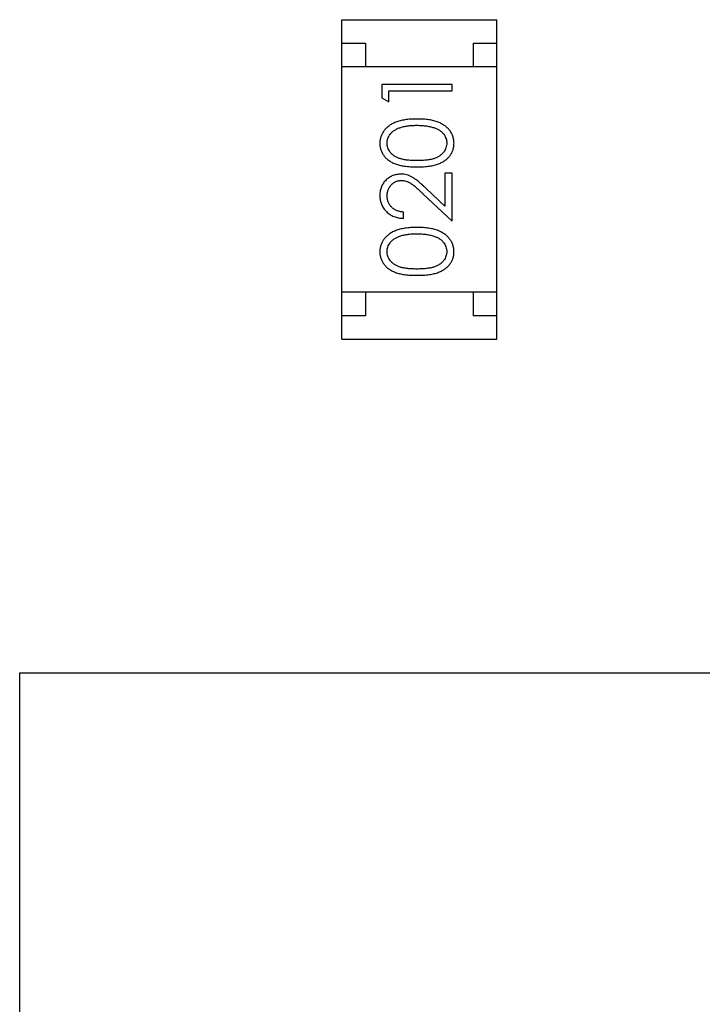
# Model space of a CAD drawing. Header units: millimetres. Extents: x 344 to 667, y 229 to 335.
# Tile 93 of 206: x 609.48 to 610.93, y 249.06 to 251.16. Entities that reach past the tile are written whole.
import ezdxf

# ---------------------------------------------------------------- set-up
doc = ezdxf.new("R2010")
doc.units = ezdxf.units.MM
doc.header["$LTSCALE"] = 0.5
doc.layers.get('0').update_dxf_attribs({"linetype": 'CONTINUOUS'})

msp = doc.modelspace()

# ---------------------------------------------------------------- linework, layer by layer
at = {"linetype": 'Continuous'}
for p, q in [((610.1678, 251.1569), (610.4978, 251.1569)), ((610.1678, 250.4769), (610.1678, 251.1569)), ((610.4978, 250.4769), (610.4978, 251.1569)), ((610.1678, 251.1069), (610.2178, 251.1069)), ((610.2178, 251.1069), (610.2178, 251.0569)), ((610.4478, 251.1069), (610.4978, 251.1069)), ((610.4478, 251.0569), (610.4478, 251.1069)), ((610.4978, 251.0569), (610.1678, 251.0569)), ((610.4025, 251.0187), (610.2525, 251.0187)), ((610.2525, 251.0187), (610.2525, 250.991)), ((610.4025, 251.0053), (610.4025, 251.0187)), ((610.2525, 250.991), (610.2679, 250.9822)), ((610.2679, 251.0053), (610.4025, 251.0053)), ((610.2679, 250.9822), (610.2679, 251.0053)), ((610.4025, 250.8303), (610.3871, 250.8303)), ((610.3871, 250.8303), (610.3871, 250.7605)), ((610.4025, 250.7283), (610.4025, 250.8303)), ((610.3404, 250.7865), (610.4025, 250.7283)), ((610.3871, 250.7605), (610.3471, 250.798)), ((610.2987, 250.7341), (610.2987, 250.7476)), ((610.4978, 250.5769), (610.1678, 250.5769)), ((610.2178, 250.5769), (610.2178, 250.5269)), ((610.4478, 250.5269), (610.4478, 250.5769)), ((610.2178, 250.5269), (610.1678, 250.5269)), ((610.4978, 250.5269), (610.4478, 250.5269)), ((610.1678, 250.4769), (610.4978, 250.4769)), ((609.4825, 246.967), (609.4827, 249.767)), ((609.4827, 249.767), (612.7827, 249.7667))]:
    msp.add_line(p, q, dxfattribs=at)
for points, knots in [([(610.3276, 250.9456), (610.3253, 250.9456), (610.3208, 250.9456), (610.3142, 250.9453), (610.308, 250.9447), (610.3022, 250.944), (610.2967, 250.943), (610.2916, 250.9419), (610.2868, 250.9405), (610.2824, 250.9389), (610.2783, 250.937), (610.2745, 250.9351), (610.2709, 250.933), (610.2676, 250.9308), (610.2646, 250.9284), (610.2618, 250.9258), (610.2593, 250.9231), (610.2571, 250.9202), (610.2551, 250.9172), (610.2534, 250.9141), (610.2519, 250.911), (610.2507, 250.9077), (610.2498, 250.9044), (610.2491, 250.901), (610.2487, 250.8974), (610.2487, 250.8951), (610.2487, 250.8939)], [0, 0, 0, 0, 0.065278, 0.127205, 0.186168, 0.241675, 0.294115, 0.343609, 0.390387, 0.434463, 0.476646, 0.517002, 0.555936, 0.593716, 0.630057, 0.665601, 0.700745, 0.734917, 0.768681, 0.802087, 0.834849, 0.867433, 0.900138, 0.932806, 0.966212, 1, 1, 1, 1]), ([(610.2641, 250.8943), (610.2641, 250.896), (610.2643, 250.8992), (610.2655, 250.9041), (610.2677, 250.9088), (610.27, 250.9125), (610.2723, 250.9154), (610.2743, 250.9174), (610.2765, 250.9194), (610.279, 250.9212), (610.2817, 250.9229), (610.2847, 250.9244), (610.2879, 250.9259), (610.2913, 250.9272), (610.295, 250.9283), (610.2989, 250.9294), (610.303, 250.9302), (610.3074, 250.931), (610.3121, 250.9315), (610.317, 250.9319), (610.3222, 250.9321), (610.3257, 250.9322), (610.3275, 250.9322)], [0, 0, 0, 0, 0.059689, 0.119507, 0.181075, 0.246162, 0.279894, 0.314468, 0.350403, 0.387474, 0.426147, 0.466624, 0.508745, 0.553328, 0.600058, 0.649177, 0.700552, 0.754894, 0.811825, 0.871514, 0.934319, 1, 1, 1, 1]), ([(610.3275, 250.9322), (610.3293, 250.9322), (610.3329, 250.9321), (610.3381, 250.9319), (610.3431, 250.9314), (610.3479, 250.9308), (610.3525, 250.93), (610.357, 250.9291), (610.3612, 250.9279), (610.3639, 250.927), (610.3652, 250.9265)], [0, 0, 0, 0, 0.141157, 0.277773, 0.409244, 0.535676, 0.657497, 0.775458, 0.889412, 1, 1, 1, 1]), ([(610.4064, 250.8939), (610.4063, 250.8951), (610.4063, 250.8974), (610.4059, 250.9009), (610.4052, 250.9044), (610.4043, 250.9077), (610.4031, 250.911), (610.4016, 250.9142), (610.3999, 250.9173), (610.3979, 250.9203), (610.3956, 250.9232), (610.3931, 250.9259), (610.3903, 250.9285), (610.3873, 250.9309), (610.384, 250.9332), (610.3804, 250.9352), (610.3766, 250.9372), (610.3725, 250.9389), (610.3682, 250.9406), (610.3634, 250.9419), (610.3583, 250.9431), (610.3529, 250.944), (610.347, 250.9447), (610.3409, 250.9453), (610.3343, 250.9456), (610.3299, 250.9456), (610.3276, 250.9456)], [0, 0, 0, 0, 0.033824, 0.067298, 0.10028, 0.133019, 0.165736, 0.198792, 0.232372, 0.266409, 0.301016, 0.336196, 0.371972, 0.408574, 0.446394, 0.485225, 0.525372, 0.567224, 0.611081, 0.65775, 0.70702, 0.759235, 0.814484, 0.873227, 0.934937, 1, 1, 1, 1]), ([(610.3652, 250.9265), (610.3663, 250.9261), (610.3683, 250.9254), (610.3713, 250.924), (610.374, 250.9226), (610.3765, 250.921), (610.3788, 250.9192), (610.3809, 250.9174), (610.3829, 250.9153), (610.3851, 250.9125), (610.3875, 250.9089), (610.3894, 250.9041), (610.3908, 250.8993), (610.3909, 250.896), (610.391, 250.8943)], [0, 0, 0, 0, 0.075949, 0.148549, 0.218996, 0.286119, 0.351826, 0.416074, 0.478265, 0.540325, 0.660405, 0.774606, 0.887187, 1, 1, 1, 1]), ([(610.2487, 250.8939), (610.2487, 250.8927), (610.2487, 250.8904), (610.2491, 250.8869), (610.2498, 250.8835), (610.2507, 250.8802), (610.2519, 250.877), (610.2534, 250.8739), (610.2551, 250.8709), (610.257, 250.8679), (610.2592, 250.8651), (610.2617, 250.8624), (610.2644, 250.86), (610.2674, 250.8577), (610.2706, 250.8555), (610.274, 250.8535), (610.2777, 250.8517), (610.2817, 250.85), (610.286, 250.8485), (610.2907, 250.8472), (610.2958, 250.8461), (610.3013, 250.8453), (610.3073, 250.8446), (610.3137, 250.8441), (610.3205, 250.8438), (610.3252, 250.8437), (610.3276, 250.8437)], [0, 0, 0, 0, 0.033742, 0.066533, 0.099153, 0.13154, 0.164087, 0.196563, 0.229707, 0.263315, 0.297504, 0.331686, 0.366482, 0.4021, 0.438958, 0.476748, 0.515985, 0.556589, 0.599519, 0.645765, 0.695487, 0.748721, 0.805687, 0.866754, 0.931405, 1, 1, 1, 1]), ([(610.3275, 250.8572), (610.3255, 250.8572), (610.3216, 250.8572), (610.3159, 250.8575), (610.3106, 250.8578), (610.3057, 250.8583), (610.3012, 250.8589), (610.2971, 250.8598), (610.2933, 250.8607), (610.2899, 250.8618), (610.2868, 250.863), (610.2839, 250.8643), (610.2812, 250.8658), (610.2787, 250.8675), (610.2764, 250.8692), (610.2742, 250.8711), (610.2723, 250.8731), (610.27, 250.876), (610.2677, 250.8797), (610.2655, 250.8844), (610.2643, 250.8893), (610.2641, 250.8927), (610.2641, 250.8943)], [0, 0, 0, 0, 0.073302, 0.142286, 0.206253, 0.266017, 0.321612, 0.372532, 0.419497, 0.462398, 0.502825, 0.541489, 0.579034, 0.615143, 0.650298, 0.684912, 0.718701, 0.752189, 0.817245, 0.879117, 0.939613, 1, 1, 1, 1]), ([(610.391, 250.8943), (610.3909, 250.8927), (610.3907, 250.8894), (610.3894, 250.8845), (610.3873, 250.8797), (610.385, 250.876), (610.3827, 250.8731), (610.3807, 250.8711), (610.3786, 250.8692), (610.3763, 250.8674), (610.3738, 250.8658), (610.3711, 250.8643), (610.3682, 250.863), (610.365, 250.8617), (610.3616, 250.8606), (610.3579, 250.8597), (610.3537, 250.8589), (610.3492, 250.8583), (610.3443, 250.8578), (610.3391, 250.8575), (610.3334, 250.8572), (610.3295, 250.8572), (610.3275, 250.8572)], [0, 0, 0, 0, 0.060034, 0.120278, 0.182348, 0.247919, 0.281641, 0.315701, 0.350322, 0.385703, 0.421819, 0.459196, 0.497866, 0.538301, 0.58121, 0.628183, 0.679403, 0.734699, 0.794074, 0.858416, 0.927049, 1, 1, 1, 1]), ([(610.3276, 250.8437), (610.33, 250.8437), (610.3346, 250.8438), (610.3414, 250.8441), (610.3477, 250.8446), (610.3537, 250.8453), (610.3592, 250.8462), (610.3643, 250.8472), (610.3691, 250.8486), (610.3734, 250.8501), (610.3774, 250.8518), (610.3811, 250.8536), (610.3846, 250.8556), (610.3878, 250.8578), (610.3908, 250.8601), (610.3935, 250.8626), (610.3959, 250.8653), (610.3981, 250.868), (610.4, 250.871), (610.4017, 250.874), (610.4032, 250.8771), (610.4043, 250.8803), (610.4052, 250.8835), (610.4059, 250.8869), (610.4063, 250.8903), (610.4063, 250.8927), (610.4064, 250.8939)], [0, 0, 0, 0, 0.068113, 0.132564, 0.193427, 0.250218, 0.303569, 0.353576, 0.400235, 0.443586, 0.484619, 0.524292, 0.56238, 0.599049, 0.63494, 0.669782, 0.704009, 0.737842, 0.771098, 0.803896, 0.836415, 0.868639, 0.900715, 0.933378, 0.966213, 1, 1, 1, 1]), ([(610.2933, 250.8283), (610.2918, 250.8283), (610.2888, 250.8282), (610.2845, 250.8276), (610.2804, 250.8266), (610.2764, 250.8253), (610.2725, 250.8235), (610.2688, 250.8213), (610.2652, 250.8188), (610.2619, 250.8159), (610.2588, 250.8127), (610.2561, 250.8091), (610.2538, 250.8054), (610.2519, 250.8014), (610.2504, 250.7971), (610.2494, 250.7926), (610.2488, 250.7879), (610.2487, 250.7847), (610.2487, 250.783)], [0, 0, 0, 0, 0.06271, 0.123347, 0.183401, 0.242828, 0.302097, 0.36242, 0.423725, 0.487032, 0.550491, 0.612709, 0.674265, 0.73617, 0.799211, 0.863483, 0.930525, 1, 1, 1, 1]), ([(610.3471, 250.798), (610.3455, 250.7994), (610.3426, 250.8022), (610.3382, 250.8061), (610.3341, 250.8097), (610.3302, 250.8129), (610.3266, 250.8158), (610.3232, 250.8182), (610.32, 250.8203), (610.3162, 250.8227), (610.3115, 250.825), (610.3056, 250.8269), (610.2995, 250.8281), (610.2953, 250.8283), (610.2933, 250.8283)], [0, 0, 0, 0, 0.09953, 0.192079, 0.277712, 0.357454, 0.429648, 0.495771, 0.555538, 0.608657, 0.707578, 0.804328, 0.901298, 1, 1, 1, 1]), ([(610.264, 250.7823), (610.2641, 250.7835), (610.2641, 250.7857), (610.2646, 250.7889), (610.2652, 250.792), (610.2662, 250.795), (610.2675, 250.7978), (610.2691, 250.8005), (610.2709, 250.8031), (610.273, 250.8055), (610.2753, 250.8077), (610.2777, 250.8096), (610.2802, 250.8112), (610.2828, 250.8126), (610.2856, 250.8136), (610.2885, 250.8143), (610.2914, 250.8148), (610.2934, 250.8148), (610.2945, 250.8149)], [0, 0, 0, 0, 0.068027, 0.133505, 0.19695, 0.26027, 0.322741, 0.384982, 0.448465, 0.513424, 0.578224, 0.640011, 0.700094, 0.760067, 0.819012, 0.877878, 0.938035, 1, 1, 1, 1]), ([(610.2945, 250.8149), (610.2961, 250.8148), (610.2993, 250.8147), (610.3041, 250.8137), (610.3088, 250.8119), (610.3126, 250.81), (610.3157, 250.8079), (610.3184, 250.806), (610.3213, 250.8037), (610.3246, 250.801), (610.3281, 250.7979), (610.332, 250.7945), (610.3361, 250.7906), (610.3389, 250.7879), (610.3404, 250.7865)], [0, 0, 0, 0, 0.088014, 0.174976, 0.2638, 0.355443, 0.406413, 0.465519, 0.533076, 0.609353, 0.693899, 0.787171, 0.889197, 1, 1, 1, 1]), ([(610.2487, 250.783), (610.2487, 250.7814), (610.2488, 250.7781), (610.2494, 250.7732), (610.2506, 250.7686), (610.2521, 250.7642), (610.2541, 250.76), (610.2565, 250.7559), (610.2594, 250.7521), (610.2627, 250.7486), (610.2663, 250.7453), (610.2702, 250.7424), (610.2743, 250.74), (610.2787, 250.738), (610.2834, 250.7363), (610.2882, 250.7352), (610.2934, 250.7344), (610.2969, 250.7342), (610.2987, 250.7341)], [0, 0, 0, 0, 0.06445, 0.126725, 0.187421, 0.247417, 0.306749, 0.366595, 0.427749, 0.490235, 0.553031, 0.614805, 0.676505, 0.738096, 0.801021, 0.864897, 0.931209, 1, 1, 1, 1]), ([(610.2987, 250.7476), (610.2973, 250.7477), (610.2947, 250.7479), (610.2909, 250.7487), (610.2874, 250.7496), (610.2841, 250.7509), (610.281, 250.7524), (610.2781, 250.7541), (610.2755, 250.7561), (610.2731, 250.7584), (610.271, 250.7608), (610.2691, 250.7635), (610.2675, 250.7662), (610.2663, 250.7692), (610.2653, 250.7723), (610.2646, 250.7755), (610.2641, 250.7789), (610.2641, 250.7812), (610.264, 250.7823)], [0, 0, 0, 0, 0.073648, 0.143686, 0.210962, 0.275557, 0.338064, 0.399311, 0.4594, 0.51934, 0.579024, 0.637809, 0.695959, 0.754122, 0.813113, 0.873453, 0.935561, 1, 1, 1, 1]), ([(610.3276, 250.7149), (610.3253, 250.7148), (610.3208, 250.7148), (610.3142, 250.7145), (610.308, 250.714), (610.3021, 250.7132), (610.2967, 250.7123), (610.2915, 250.7111), (610.2868, 250.7097), (610.2824, 250.7081), (610.2783, 250.7063), (610.2744, 250.7044), (610.2709, 250.7023), (610.2676, 250.7), (610.2646, 250.6976), (610.2618, 250.695), (610.2593, 250.6923), (610.257, 250.6894), (610.255, 250.6865), (610.2533, 250.6834), (610.2519, 250.6802), (610.2507, 250.6769), (610.2498, 250.6736), (610.2491, 250.6702), (610.2487, 250.6667), (610.2487, 250.6643), (610.2486, 250.6631)], [0, 0, 0, 0, 0.065278, 0.127205, 0.186168, 0.241675, 0.294115, 0.343609, 0.390387, 0.434463, 0.476646, 0.517002, 0.555936, 0.593716, 0.630057, 0.665601, 0.700745, 0.734917, 0.768681, 0.802087, 0.834849, 0.867433, 0.900138, 0.932806, 0.966212, 1, 1, 1, 1]), ([(610.264, 250.6636), (610.2641, 250.6652), (610.2643, 250.6685), (610.2655, 250.6733), (610.2677, 250.678), (610.27, 250.6817), (610.2723, 250.6846), (610.2743, 250.6867), (610.2765, 250.6886), (610.279, 250.6904), (610.2817, 250.6921), (610.2847, 250.6937), (610.2878, 250.6951), (610.2913, 250.6964), (610.2949, 250.6976), (610.2988, 250.6987), (610.303, 250.6995), (610.3074, 250.7002), (610.3121, 250.7007), (610.317, 250.7012), (610.3222, 250.7013), (610.3257, 250.7014), (610.3275, 250.7014)], [0, 0, 0, 0, 0.059689, 0.119507, 0.181075, 0.246162, 0.279894, 0.314468, 0.350403, 0.387474, 0.426147, 0.466624, 0.508745, 0.553328, 0.600058, 0.649177, 0.700552, 0.754894, 0.811825, 0.871514, 0.934319, 1, 1, 1, 1]), ([(610.3275, 250.7014), (610.3293, 250.7014), (610.3328, 250.7014), (610.3381, 250.7011), (610.3431, 250.7006), (610.3479, 250.7001), (610.3525, 250.6992), (610.3569, 250.6983), (610.3611, 250.6971), (610.3639, 250.6962), (610.3652, 250.6957)], [0, 0, 0, 0, 0.141157, 0.277773, 0.409244, 0.535676, 0.657497, 0.775458, 0.889412, 1, 1, 1, 1]), ([(610.4063, 250.6631), (610.4063, 250.6643), (610.4063, 250.6667), (610.4058, 250.6702), (610.4052, 250.6736), (610.4043, 250.677), (610.403, 250.6802), (610.4016, 250.6834), (610.3998, 250.6865), (610.3979, 250.6895), (610.3956, 250.6924), (610.3931, 250.6951), (610.3903, 250.6977), (610.3873, 250.7001), (610.384, 250.7024), (610.3804, 250.7045), (610.3766, 250.7064), (610.3725, 250.7082), (610.3681, 250.7098), (610.3634, 250.7111), (610.3583, 250.7123), (610.3528, 250.7133), (610.347, 250.714), (610.3409, 250.7145), (610.3343, 250.7148), (610.3299, 250.7148), (610.3276, 250.7149)], [0, 0, 0, 0, 0.033824, 0.067298, 0.10028, 0.133019, 0.165736, 0.198792, 0.232372, 0.266409, 0.301016, 0.336196, 0.371972, 0.408574, 0.446394, 0.485225, 0.525372, 0.567224, 0.611081, 0.65775, 0.70702, 0.759235, 0.814484, 0.873227, 0.934937, 1, 1, 1, 1]), ([(610.3652, 250.6957), (610.3663, 250.6953), (610.3683, 250.6946), (610.3712, 250.6933), (610.374, 250.6918), (610.3765, 250.6902), (610.3788, 250.6884), (610.3809, 250.6866), (610.3828, 250.6846), (610.3851, 250.6818), (610.3874, 250.6781), (610.3894, 250.6734), (610.3907, 250.6685), (610.3909, 250.6652), (610.391, 250.6635)], [0, 0, 0, 0, 0.075949, 0.148549, 0.218996, 0.286119, 0.351826, 0.416074, 0.478265, 0.540325, 0.660405, 0.774606, 0.887187, 1, 1, 1, 1]), ([(610.2486, 250.6631), (610.2487, 250.6619), (610.2487, 250.6596), (610.2491, 250.6561), (610.2498, 250.6528), (610.2507, 250.6495), (610.2519, 250.6463), (610.2533, 250.6431), (610.255, 250.6401), (610.257, 250.6372), (610.2592, 250.6344), (610.2617, 250.6317), (610.2644, 250.6292), (610.2673, 250.6269), (610.2706, 250.6247), (610.274, 250.6227), (610.2777, 250.6209), (610.2817, 250.6192), (610.286, 250.6177), (610.2907, 250.6165), (610.2958, 250.6153), (610.3013, 250.6145), (610.3073, 250.6138), (610.3137, 250.6133), (610.3205, 250.613), (610.3251, 250.613), (610.3275, 250.613)], [0, 0, 0, 0, 0.033742, 0.066533, 0.099153, 0.13154, 0.164087, 0.196563, 0.229707, 0.263315, 0.297504, 0.331686, 0.366482, 0.4021, 0.438958, 0.476748, 0.515985, 0.556589, 0.599519, 0.645765, 0.695487, 0.748721, 0.805687, 0.866754, 0.931405, 1, 1, 1, 1]), ([(610.3275, 250.6264), (610.3255, 250.6264), (610.3216, 250.6264), (610.3159, 250.6267), (610.3106, 250.627), (610.3057, 250.6276), (610.3012, 250.6281), (610.2971, 250.629), (610.2933, 250.6299), (610.2899, 250.631), (610.2868, 250.6322), (610.2839, 250.6336), (610.2812, 250.6351), (610.2787, 250.6367), (610.2763, 250.6385), (610.2742, 250.6403), (610.2723, 250.6424), (610.27, 250.6452), (610.2677, 250.649), (610.2655, 250.6537), (610.2643, 250.6586), (610.2641, 250.6619), (610.264, 250.6636)], [0, 0, 0, 0, 0.073302, 0.142286, 0.206253, 0.266017, 0.321612, 0.372532, 0.419497, 0.462398, 0.502825, 0.541489, 0.579034, 0.615143, 0.650298, 0.684912, 0.718701, 0.752189, 0.817245, 0.879117, 0.939613, 1, 1, 1, 1]), ([(610.391, 250.6635), (610.3909, 250.6619), (610.3907, 250.6586), (610.3894, 250.6537), (610.3873, 250.649), (610.385, 250.6452), (610.3826, 250.6424), (610.3807, 250.6403), (610.3786, 250.6384), (610.3763, 250.6366), (610.3738, 250.635), (610.371, 250.6335), (610.3681, 250.6322), (610.365, 250.6309), (610.3616, 250.6299), (610.3579, 250.6289), (610.3537, 250.6282), (610.3492, 250.6275), (610.3443, 250.627), (610.339, 250.6267), (610.3334, 250.6264), (610.3295, 250.6264), (610.3275, 250.6264)], [0, 0, 0, 0, 0.060034, 0.120278, 0.182348, 0.247919, 0.281641, 0.315701, 0.350322, 0.385703, 0.421819, 0.459196, 0.497866, 0.538301, 0.58121, 0.628183, 0.679403, 0.734699, 0.794074, 0.858416, 0.927049, 1, 1, 1, 1]), ([(610.3275, 250.613), (610.3299, 250.613), (610.3346, 250.613), (610.3413, 250.6133), (610.3477, 250.6138), (610.3536, 250.6145), (610.3592, 250.6154), (610.3643, 250.6165), (610.369, 250.6178), (610.3734, 250.6193), (610.3774, 250.621), (610.3811, 250.6229), (610.3846, 250.6249), (610.3878, 250.6271), (610.3907, 250.6294), (610.3935, 250.6318), (610.3959, 250.6345), (610.3981, 250.6373), (610.4, 250.6402), (610.4017, 250.6432), (610.4032, 250.6463), (610.4043, 250.6495), (610.4052, 250.6528), (610.4059, 250.6561), (610.4063, 250.6596), (610.4063, 250.6619), (610.4063, 250.6631)], [0, 0, 0, 0, 0.068113, 0.132564, 0.193427, 0.250218, 0.303569, 0.353576, 0.400235, 0.443586, 0.484619, 0.524292, 0.56238, 0.599049, 0.63494, 0.669782, 0.704009, 0.737842, 0.771098, 0.803896, 0.836415, 0.868639, 0.900715, 0.933378, 0.966213, 1, 1, 1, 1])]:
    msp.add_open_spline(points, degree=3, knots=knots, dxfattribs=at)

doc.saveas('drawing.dxf')
